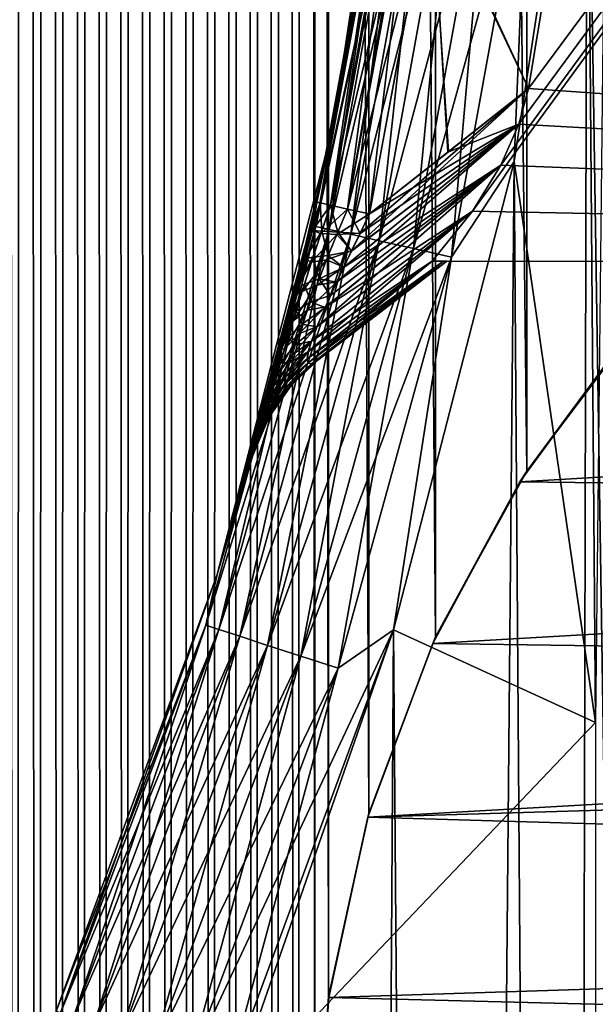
# Model space of a CAD drawing. Header units: metres. Extents: x -205 to 205, y -104 to 104.
# Tile 64 of 256: x -195.73 to -192.61, y -23.97 to -18.64. Entities that reach past the tile are written whole.
import ezdxf

# ---------------------------------------------------------------- set-up
doc = ezdxf.new("R2010")
doc.units = ezdxf.units.M
doc.layers.add('solid_01_2-CONSUMER_EHM_BOX_SW0001', color=7, linetype='CONTINUOUS')

msp = doc.modelspace()

# ---------------------------------------------------------------- linework, layer by layer
at = {"layer": 'solid_01_2-CONSUMER_EHM_BOX_SW0001'}
for points in [[(-200.010849, -74.958488), (-200.010773, 75.041512), (-0.010778, 75.04142)], [(-0.010849, -74.95858), (-200.010849, -74.958488), (-0.010778, 75.04142)], [(-194.22731, -57.8256, 1.5), (-194.189728, 57.924862, 1.5), (-194.302124, 57.87571, 1.5)], [(-194.130264, -24.958488, 1.5), (-194.189728, 57.924862, 1.5), (-194.22731, -57.8256, 1.5)], [(-194.130264, -24.958488, 1.5), (-194.130249, 25.041512, 1.5), (-194.189728, 57.924862, 1.5)], [(-194.339798, -57.777241, 1.5), (-194.302124, 57.87571, 1.5), (-194.416046, 57.828735, 1.5)], [(-194.339798, -57.777241, 1.5), (-194.22731, -57.8256, 1.5), (-194.302124, 57.87571, 1.5)], [(-194.453674, -57.731022, 1.5), (-194.416046, 57.828735, 1.5), (-194.531235, 57.784039, 1.5)], [(-194.453674, -57.731022, 1.5), (-194.339798, -57.777241, 1.5), (-194.416046, 57.828735, 1.5)], [(-194.684647, -57.645512, 1.5), (-194.64743, 57.741711, 1.5), (-194.764374, 57.701847, 1.5)], [(-194.684647, -57.645512, 1.5), (-194.56871, -57.687069, 1.5), (-194.64743, 57.741711, 1.5)], [(-194.56871, -57.687069, 1.5), (-194.531235, 57.784039, 1.5), (-194.64743, 57.741711, 1.5)], [(-194.56871, -57.687069, 1.5), (-194.453674, -57.731022, 1.5), (-194.531235, 57.784039, 1.5)], [(-194.801239, -57.606476, 1.5), (-194.764374, 57.701847, 1.5), (-194.881821, 57.664547, 1.5)], [(-194.801239, -57.606476, 1.5), (-194.684647, -57.645512, 1.5), (-194.764374, 57.701847, 1.5)], [(-195.035385, -57.536465, 1.5), (-194.999512, 57.629898, 1.5), (-195.117203, 57.598003, 1.5)], [(-195.035385, -57.536465, 1.5), (-194.918243, -57.570084, 1.5), (-194.999512, 57.629898, 1.5)], [(-194.918243, -57.570084, 1.5), (-194.881821, 57.664547, 1.5), (-194.999512, 57.629898, 1.5)], [(-194.918243, -57.570084, 1.5), (-194.801239, -57.606476, 1.5), (-194.881821, 57.664547, 1.5)], [(-195.152435, -57.505741, 1.5), (-195.117203, 57.598003, 1.5), (-195.234604, 57.568951, 1.5)], [(-195.152435, -57.505741, 1.5), (-195.035385, -57.536465, 1.5), (-195.117203, 57.598003, 1.5)], [(-195.507751, -57.429482, 1.5), (-195.470413, 57.518948, 1.5), (-195.589233, 57.497833, 1.5)], [(-195.507751, -57.429482, 1.5), (-195.388412, -57.452354, 1.5), (-195.470413, 57.518948, 1.5)], [(-195.388412, -57.452354, 1.5), (-195.352173, 57.542652, 1.5), (-195.470413, 57.518948, 1.5)], [(-195.388412, -57.452354, 1.5), (-195.269913, -57.477776, 1.5), (-195.352173, 57.542652, 1.5)], [(-195.269913, -57.477776, 1.5), (-195.234604, 57.568951, 1.5), (-195.352173, 57.542652, 1.5)], [(-195.269913, -57.477776, 1.5), (-195.152435, -57.505741, 1.5), (-195.234604, 57.568951, 1.5)], [(-195.748337, -57.391415, 1.5), (-195.708527, 57.479313, 1.5), (-195.828217, 57.463383, 1.5)], [(-195.748337, -57.391415, 1.5), (-195.627792, -57.409164, 1.5), (-195.708527, 57.479313, 1.5)], [(-195.627792, -57.409164, 1.5), (-195.589233, 57.497833, 1.5), (-195.708527, 57.479313, 1.5)], [(-195.627792, -57.409164, 1.5), (-195.507751, -57.429482, 1.5), (-195.589233, 57.497833, 1.5)], [(-194.130264, -24.958488, 1.5), (-194.05542, -23.931881, 1.5), (-194.130249, 25.041512, 1.5)], [(-194.05542, -23.931881, 1.5), (-194.055603, 24.013798, 1.5), (-194.130249, 25.041512, 1.5)], [(-193.837341, -22.938602, 1.5), (-193.835205, 23.015501, 1.5), (-194.055603, 24.013798, 1.5)], [(-194.05542, -23.931881, 1.5), (-193.837341, -22.938602, 1.5), (-194.055603, 24.013798, 1.5)], [(-193.837341, -22.938602, 1.5), (-193.476868, -21.980909, 1.5), (-193.835205, 23.015501, 1.5)], [(-193.476868, -21.980909, 1.5), (-193.470062, 22.049501, 1.5), (-193.835205, 23.015501, 1.5)], [(-193.476868, -21.980909, 1.5), (-192.981827, -21.082937, 1.5), (-193.470062, 22.049501, 1.5)], [(-192.981827, -21.082937, 1.5), (-192.970566, 21.148506, 1.5), (-193.470062, 22.049501, 1.5)], [(-192.981827, -21.082937, 1.5), (-192.36377, -20.264336, 1.5), (-192.970566, 21.148506, 1.5)], [(-192.36377, -20.264336, 1.5), (-192.348083, 20.329523, 1.5), (-192.970566, 21.148506, 1.5)], [(-194.515305, -16.046852, 71.699997), (-191.694183, -18.868374, 71.699997), (-189.607117, -0.95431, 71.699997)], [(-193.274994, -19.672901, 66.099998), (-179.609909, -19.946424, 66.099998), (-179.607178, -0.946425, 66.099998)], [(-193.122269, -19.423903, 66.099998), (-193.274994, -19.672901, 66.099998), (-179.607178, -0.946425, 66.099998)], [(-193.024963, -19.202124, 66.099998), (-193.122269, -19.423903, 66.099998), (-179.607178, -0.946425, 66.099998)], [(-193.024963, -19.202124, 66.099998), (-179.607178, -0.946425, 66.099998), (-192.972382, -19.009449, 66.099998)], [(-192.972382, -19.009449, 66.099998), (-179.607178, -0.946425, 66.099998), (-192.775772, -17.814882, 66.099998)], [(-179.609909, -19.946424, 72), (-193.273438, -8.716037, 72), (-193.492874, -8.444437, 72)], [(-192.608261, -8.444564, 72), (-179.609909, -19.946424, 72), (-193.492874, -8.444437, 72)], [(-192.975754, -9.136303, 66.400002), (-192.407654, -8.476472, 66.400002), (-189.608444, -19.454309, 66.400002)], [(-179.609909, -19.946424, 72), (-193.120758, -8.965073, 72), (-193.273438, -8.716037, 72)], [(-179.609909, -19.946424, 72), (-193.023514, -9.186875, 72), (-193.120758, -8.965073, 72)], [(-192.975754, -9.136303, 66.400002), (-189.608444, -19.454309, 66.400002), (-193.490402, -9.905653, 66.400002)], [(-179.609909, -19.946424, 72), (-192.970993, -9.379579, 72), (-193.023514, -9.186875, 72)], [(-179.609909, -19.946424, 72), (-192.774734, -10.5742, 72), (-192.970993, -9.379579, 72)], [(-193.490402, -9.905653, 66.400002), (-189.608444, -19.454309, 66.400002), (-193.733948, -10.348788, 66.400002)], [(-193.733948, -10.348788, 66.400002), (-189.608444, -19.454309, 66.400002), (-193.969589, -10.842129, 66.400002)], [(-179.609909, -19.946424, 72), (-192.634293, -11.776615, 72), (-192.774734, -10.5742, 72)], [(-193.969589, -10.842129, 66.400002), (-189.608444, -19.454309, 66.400002), (-194.196304, -11.393262, 66.400002)], [(-194.196304, -11.393262, 66.400002), (-189.608444, -19.454309, 66.400002), (-194.412552, -12.010098, 66.400002)], [(-179.609909, -19.946424, 72), (-192.549973, -12.984263, 72), (-192.634293, -11.776615, 72)], [(-194.412552, -12.010098, 66.400002), (-189.608444, -19.454309, 66.400002), (-194.616989, -12.701937, 66.400002)], [(-194.616989, -12.701937, 66.400002), (-189.608444, -19.454309, 66.400002), (-194.808014, -13.476299, 66.400002)], [(-194.808151, -15.339724, 66.400002), (-194.808014, -13.476299, 66.400002), (-189.608444, -19.454309, 66.400002)], [(-192.521957, -14.194556, 75), (-192.654465, -16.812454, 75), (-191.979721, -60.908615, 75)], [(-192.61026, -22.444565, 63.099998), (-192.654465, -16.812489, 63.099998), (-192.521957, -14.194597, 63.099998)], [(-194.788925, -15.53489, 66.400002), (-194.808151, -15.339724, 66.400002), (-189.608444, -19.454309, 66.400002)], [(-179.609909, -19.946424, 72), (-192.634979, -16.612505, 72), (-192.550323, -15.404881, 72)], [(-194.73204, -15.722408, 66.400002), (-194.788925, -15.53489, 66.400002), (-189.608444, -19.454309, 66.400002)], [(-194.639694, -15.895239, 66.400002), (-194.73204, -15.722408, 66.400002), (-189.608444, -19.454309, 66.400002)], [(-194.515305, -16.046852, 66.400002), (-194.639694, -15.895239, 66.400002), (-189.608444, -19.454309, 66.400002)], [(-191.694183, -18.868374, 66.400002), (-194.515305, -16.046852, 66.400002), (-189.608444, -19.454309, 66.400002)], [(-191.694183, -18.868374, 71.699997), (-194.515305, -16.046852, 66.400002), (-191.694183, -18.868374, 66.400002)], [(-194.515305, -16.046852, 71.699997), (-194.515305, -16.046852, 66.400002), (-191.694183, -18.868374, 71.699997)], [(-179.609909, -19.946424, 72), (-192.775772, -17.81488, 72), (-192.634979, -16.612505, 72)], [(-194.029526, -19.202913, 74), (-193.649353, -16.711481, 74), (-193.788406, -17.831068, 73.414215)], [(-193.723526, -17.549395, 74.221428), (-193.649353, -16.711481, 74), (-194.029526, -19.202913, 74)], [(-193.788483, -17.831589, 64.685875), (-193.649353, -16.711481, 64.099998), (-194.029526, -19.202913, 64.099998)], [(-193.72345, -17.549406, 63.878208), (-194.029526, -19.202913, 64.099998), (-193.649353, -16.711481, 64.099998)], [(-192.654465, -16.812454, 75), (-193.049896, -19.403698, 75), (-192.757324, -60.021427, 75)], [(-192.977692, -17.650408, 74.97493), (-193.049896, -19.403698, 75), (-192.654465, -16.812454, 75)], [(-192.61026, -22.444565, 63.099998), (-193.049896, -19.403727, 63.099998), (-192.654465, -16.812489, 63.099998)], [(-192.977325, -17.650455, 63.124989), (-192.654465, -16.812489, 63.099998), (-193.049896, -19.403727, 63.099998)], [(-192.654465, -16.812454, 75), (-192.757324, -60.021427, 75), (-191.979721, -60.908615, 75)], [(-193.718933, -17.472219, 73.219505), (-194.045517, -19.641705, 73.031708), (-194.101074, -19.629406, 73.219505)], [(-193.718933, -17.472219, 73.219505), (-194.101074, -19.629406, 73.219505), (-193.788406, -17.831068, 73.414215)], [(-193.662506, -17.479626, 73.031708), (-194.045517, -19.641705, 73.031708), (-193.718933, -17.472219, 73.219505)], [(-193.662506, -17.479626, 73.031708), (-193.953842, -19.6621, 72.856506), (-194.045517, -19.641705, 73.031708)], [(-193.662506, -17.479626, 73.031708), (-193.570831, -17.491739, 72.858643), (-193.953842, -19.6621, 72.856506)], [(-193.570831, -17.491739, 72.858643), (-193.833832, -19.688782, 72.707108), (-193.953842, -19.6621, 72.856506)], [(-193.570831, -17.491739, 72.858643), (-193.498627, -17.873714, 72.707108), (-193.833832, -19.688782, 72.707108)], [(-194.123795, -19.75605, 74.221428), (-193.723526, -17.549395, 74.221428), (-194.029526, -19.202913, 74)], [(-193.650375, -17.559301, 74.433075), (-193.723526, -17.549395, 74.221428), (-194.123795, -19.75605, 74.221428)], [(-193.72345, -17.549406, 63.878208), (-194.123734, -19.756063, 63.87833), (-194.029526, -19.202913, 64.099998)], [(-194.051712, -19.772491, 63.666702), (-194.123734, -19.756063, 63.87833), (-193.72345, -17.549406, 63.878208)], [(-193.650223, -17.559324, 63.666588), (-194.051712, -19.772491, 63.666702), (-193.72345, -17.549406, 63.878208)], [(-194.051819, -19.772467, 74.433075), (-193.650375, -17.559301, 74.433075), (-194.123795, -19.75605, 74.221428)], [(-193.532349, -17.575287, 74.622963), (-193.650375, -17.559301, 74.433075), (-194.051819, -19.772467, 74.433075)], [(-193.935699, -19.798954, 74.622963), (-193.532349, -17.575287, 74.622963), (-194.051819, -19.772467, 74.433075)], [(-193.935547, -19.79899, 63.476841), (-194.051712, -19.772491, 63.666702), (-193.650223, -17.559324, 63.666588)], [(-193.375366, -17.596546, 74.781555), (-193.532349, -17.575287, 74.622963), (-193.935699, -19.798954, 74.622963)], [(-193.78125, -19.834183, 74.781555), (-193.375366, -17.596546, 74.781555), (-193.935699, -19.798954, 74.622963)], [(-193.53212, -17.575317, 63.476746), (-193.935547, -19.79899, 63.476841), (-193.650223, -17.559324, 63.666588)], [(-193.781067, -19.834227, 63.318295), (-193.935547, -19.79899, 63.476841), (-193.53212, -17.575317, 63.476746)], [(-193.187332, -17.622013, 74.900871), (-193.375366, -17.596546, 74.781555), (-193.78125, -19.834183, 74.781555)], [(-193.375076, -17.596586, 63.318214), (-193.781067, -19.834227, 63.318295), (-193.53212, -17.575317, 63.476746)], [(-193.596039, -19.876432, 63.19902), (-193.781067, -19.834227, 63.318295), (-193.375076, -17.596586, 63.318214)], [(-193.186996, -17.622059, 63.198967), (-193.596039, -19.876432, 63.19902), (-193.375076, -17.596586, 63.318214)], [(-193.596252, -19.876383, 74.900871), (-193.187332, -17.622013, 74.900871), (-193.78125, -19.834183, 74.781555)], [(-193.596252, -19.876383, 74.900871), (-192.977692, -17.650408, 74.97493), (-193.187332, -17.622013, 74.900871)], [(-193.596252, -19.876383, 74.900871), (-193.389984, -19.923431, 74.97493), (-192.977692, -17.650408, 74.97493)], [(-193.186996, -17.622059, 63.198967), (-193.389755, -19.923485, 63.125015), (-193.596039, -19.876432, 63.19902)], [(-192.977692, -17.650408, 74.97493), (-193.389984, -19.923431, 74.97493), (-193.049896, -19.403698, 75)], [(-193.186996, -17.622059, 63.198967), (-192.977325, -17.650455, 63.124989), (-193.389755, -19.923485, 63.125015)], [(-193.389755, -19.923485, 63.125015), (-192.977325, -17.650455, 63.124989), (-193.049896, -19.403727, 63.099998)], [(-192.972382, -19.009449, 66.099998), (-192.775772, -17.814882, 66.099998), (-193.50119, -17.89168, 65.392982)], [(-193.498627, -17.873714, 72.707108), (-192.775772, -17.81488, 72), (-192.972382, -19.009445, 72)], [(-179.609909, -19.946424, 72), (-192.972382, -19.009445, 72), (-192.775772, -17.81488, 72)], [(-194.119934, -19.626007, 64.685875), (-193.788483, -17.831589, 64.685875), (-194.029526, -19.202913, 64.099998)], [(-193.769623, -17.83383, 64.879364), (-193.788483, -17.831589, 64.685875), (-194.119934, -19.626007, 64.685875)], [(-194.101257, -19.62925, 64.87912), (-193.769623, -17.83383, 64.879364), (-194.119934, -19.626007, 64.685875)], [(-193.788406, -17.831068, 73.414215), (-194.101074, -19.629406, 73.219505), (-194.119736, -19.625134, 73.414215)], [(-194.029526, -19.202913, 74), (-193.788406, -17.831068, 73.414215), (-194.119736, -19.625134, 73.414215)], [(-193.712936, -17.842175, 65.068748), (-193.769623, -17.83383, 64.879364), (-194.101257, -19.62925, 64.87912)], [(-193.712936, -17.842175, 65.068748), (-194.101257, -19.62925, 64.87912), (-194.045242, -19.641722, 65.068825)], [(-193.712936, -17.842175, 65.068748), (-194.045242, -19.641722, 65.068825), (-193.621582, -17.855618, 65.24144)], [(-194.045242, -19.641722, 65.068825), (-193.953827, -19.662081, 65.243477), (-193.621582, -17.855618, 65.24144)], [(-193.621582, -17.855618, 65.24144), (-193.953827, -19.662081, 65.243477), (-193.50119, -17.89168, 65.392982)], [(-193.498627, -17.873714, 72.707108), (-193.41037, -19.354868, 72.362938), (-193.833832, -19.688782, 72.707108)], [(-193.498627, -17.873714, 72.707108), (-192.972382, -19.009445, 72), (-193.41037, -19.354868, 72.362938)], [(-193.953827, -19.662081, 65.243477), (-193.83374, -19.68873, 65.392982), (-193.50119, -17.89168, 65.392982)], [(-193.406754, -19.351995, 65.740036), (-193.50119, -17.89168, 65.392982), (-193.83374, -19.68873, 65.392982)], [(-193.406754, -19.351995, 65.740036), (-192.972382, -19.009449, 66.099998), (-193.50119, -17.89168, 65.392982)], [(-193.93132, -19.889032, 65.35244), (-193.024963, -19.202124, 66.099998), (-192.972382, -19.009449, 66.099998)], [(-193.884796, -19.793182, 65.368774), (-193.93132, -19.889032, 65.35244), (-192.972382, -19.009449, 66.099998)], [(-193.884796, -19.793182, 65.368774), (-192.972382, -19.009449, 66.099998), (-193.83374, -19.68873, 65.392982)], [(-193.406754, -19.351995, 65.740036), (-193.83374, -19.68873, 65.392982), (-192.972382, -19.009449, 66.099998)], [(-193.41037, -19.354868, 72.362938), (-192.972382, -19.009445, 72), (-193.024948, -19.202154, 72)], [(-179.609909, -19.946424, 72), (-193.024948, -19.202154, 72), (-192.972382, -19.009445, 72)], [(-194.658615, -21.643408, 74), (-194.029526, -19.202913, 74), (-194.309692, -20.417122, 73.235664)], [(-194.123795, -19.75605, 74.221428), (-194.029526, -19.202913, 74), (-194.658615, -21.643408, 74)], [(-194.119934, -19.626007, 64.685875), (-194.029526, -19.202913, 64.099998), (-194.658615, -21.643408, 64.099998)], [(-194.123734, -19.756063, 63.87833), (-194.658615, -21.643408, 64.099998), (-194.029526, -19.202913, 64.099998)], [(-194.029526, -19.202913, 74), (-194.285004, -20.32029, 73.28302), (-194.309692, -20.417122, 73.235664)], [(-194.029526, -19.202913, 74), (-194.25679, -20.207632, 73.326447), (-194.285004, -20.32029, 73.28302)], [(-194.029526, -19.202913, 74), (-194.226044, -20.082266, 73.36261), (-194.25679, -20.207632, 73.326447)], [(-194.029526, -19.202913, 74), (-194.192795, -19.943426, 73.390274), (-194.226044, -20.082266, 73.36261)], [(-194.029526, -19.202913, 74), (-194.157257, -19.790979, 73.407936), (-194.192795, -19.943426, 73.390274)], [(-194.029526, -19.202913, 74), (-194.119736, -19.625134, 73.414215), (-194.157257, -19.790979, 73.407936)], [(-194.010651, -20.056177, 65.341591), (-193.122269, -19.423903, 66.099998), (-193.024963, -19.202124, 66.099998)], [(-193.973251, -19.976629, 65.343559), (-194.010651, -20.056177, 65.341591), (-193.024963, -19.202124, 66.099998)], [(-193.974213, -19.978605, 72.756592), (-193.024948, -19.202154, 72), (-193.122284, -19.423943, 72)], [(-193.932022, -19.890511, 72.747734), (-193.024948, -19.202154, 72), (-193.974213, -19.978605, 72.756592)], [(-193.93132, -19.889032, 65.35244), (-193.973251, -19.976629, 65.343559), (-193.024963, -19.202124, 66.099998)], [(-193.885178, -19.794048, 72.731331), (-193.024948, -19.202154, 72), (-193.932022, -19.890511, 72.747734)], [(-193.885178, -19.794048, 72.731331), (-193.833832, -19.688782, 72.707108), (-193.024948, -19.202154, 72)], [(-193.41037, -19.354868, 72.362938), (-193.024948, -19.202154, 72), (-193.833832, -19.688782, 72.707108)], [(-179.609909, -19.946424, 72), (-193.122284, -19.423943, 72), (-193.024948, -19.202154, 72)], [(-193.049896, -19.403698, 75), (-193.704208, -21.941931, 75), (-193.411774, -59.040916, 75)], [(-193.389984, -19.923431, 74.97493), (-193.704208, -21.941931, 75), (-193.049896, -19.403698, 75)], [(-192.61026, -22.444565, 63.099998), (-193.704208, -21.941954, 63.099998), (-193.049896, -19.403727, 63.099998)], [(-193.389755, -19.923485, 63.125015), (-193.049896, -19.403727, 63.099998), (-193.704208, -21.941954, 63.099998)], [(-193.049896, -19.403698, 75), (-193.411774, -59.040916, 75), (-192.757324, -60.021427, 75)], [(-194.117661, -20.298277, 65.390663), (-193.274994, -19.672901, 66.099998), (-193.122269, -19.423903, 66.099998)], [(-194.07254, -20.191893, 65.355667), (-194.117661, -20.298277, 65.390663), (-193.122269, -19.423903, 66.099998)], [(-194.074005, -20.195415, 72.743484), (-193.122284, -19.423943, 72), (-193.275024, -19.67293, 72)], [(-194.045074, -20.130859, 72.753853), (-193.122284, -19.423943, 72), (-194.074005, -20.195415, 72.743484)], [(-194.010651, -20.056177, 65.341591), (-194.07254, -20.191893, 65.355667), (-193.122269, -19.423903, 66.099998)], [(-194.011826, -20.058634, 72.758408), (-193.122284, -19.423943, 72), (-194.045074, -20.130859, 72.753853)], [(-193.974213, -19.978605, 72.756592), (-193.122284, -19.423943, 72), (-194.011826, -20.058634, 72.758408)], [(-179.609909, -19.946424, 72), (-193.275024, -19.67293, 72), (-193.122284, -19.423943, 72)], [(-194.157379, -19.791498, 64.692116), (-194.119934, -19.626007, 64.685875), (-194.658615, -21.643408, 64.099998)], [(-194.101257, -19.62925, 64.87912), (-194.119934, -19.626007, 64.685875), (-194.157379, -19.791498, 64.692116)], [(-194.14238, -19.778578, 64.843964), (-194.101257, -19.62925, 64.87912), (-194.157379, -19.791498, 64.692116)], [(-194.157257, -19.790979, 73.407936), (-194.119736, -19.625134, 73.414215), (-194.142197, -19.77857, 73.254929)], [(-194.14238, -19.778578, 64.843964), (-194.045242, -19.641722, 65.068825), (-194.101257, -19.62925, 64.87912)], [(-194.119736, -19.625134, 73.414215), (-194.101074, -19.629406, 73.219505), (-194.142197, -19.77857, 73.254929)], [(-194.142197, -19.77857, 73.254929), (-194.101074, -19.629406, 73.219505), (-194.092819, -19.781204, 73.066002)], [(-194.101074, -19.629406, 73.219505), (-194.045517, -19.641705, 73.031708), (-194.092819, -19.781204, 73.066002)], [(-194.165268, -20.434116, 65.502663), (-193.494522, -19.944437, 66.099998), (-193.274994, -19.672901, 66.099998)], [(-194.147629, -20.37731, 65.440895), (-194.165268, -20.434116, 65.502663), (-193.274994, -19.672901, 66.099998)], [(-194.148041, -20.377953, 72.658928), (-193.275024, -19.67293, 72), (-193.494522, -19.944437, 72)], [(-194.118866, -20.301153, 72.708069), (-193.275024, -19.67293, 72), (-194.148041, -20.377953, 72.658928)], [(-194.117661, -20.298277, 65.390663), (-194.147629, -20.37731, 65.440895), (-193.274994, -19.672901, 66.099998)], [(-194.14238, -19.778578, 64.843964), (-194.096924, -19.794003, 65.031921), (-194.045242, -19.641722, 65.068825)], [(-194.074005, -20.195415, 72.743484), (-193.275024, -19.67293, 72), (-194.118866, -20.301153, 72.708069)], [(-194.096924, -19.794003, 65.031921), (-193.953827, -19.662081, 65.243477), (-194.045242, -19.641722, 65.068825)], [(-194.096924, -19.794003, 65.031921), (-194.010452, -19.799463, 65.210197), (-193.953827, -19.662081, 65.243477)], [(-194.092819, -19.781204, 73.066002), (-194.045517, -19.641705, 73.031708), (-194.005768, -19.787994, 72.887444)], [(-194.045517, -19.641705, 73.031708), (-193.953842, -19.6621, 72.856506), (-194.005768, -19.787994, 72.887444)], [(-194.010452, -19.799463, 65.210197), (-193.83374, -19.68873, 65.392982), (-193.953827, -19.662081, 65.243477)], [(-193.885178, -19.794048, 72.731331), (-194.005768, -19.787994, 72.887444), (-193.953842, -19.6621, 72.856506)], [(-193.885178, -19.794048, 72.731331), (-193.953842, -19.6621, 72.856506), (-193.833832, -19.688782, 72.707108)], [(-193.274994, -19.672901, 66.099998), (-193.494522, -19.944437, 66.099998), (-179.609909, -19.946424, 66.099998)], [(-179.609909, -19.946424, 72), (-193.494522, -19.944437, 72), (-193.275024, -19.67293, 72)], [(-194.010452, -19.799463, 65.210197), (-193.884796, -19.793182, 65.368774), (-193.83374, -19.68873, 65.392982)], [(-194.720001, -21.918011, 74.221428), (-194.123795, -19.75605, 74.221428), (-194.658615, -21.643408, 74)], [(-194.051819, -19.772467, 74.433075), (-194.123795, -19.75605, 74.221428), (-194.720001, -21.918011, 74.221428)], [(-194.649796, -21.940804, 74.433075), (-194.051819, -19.772467, 74.433075), (-194.720001, -21.918011, 74.221428)], [(-194.123734, -19.756063, 63.87833), (-194.719986, -21.918018, 63.878452), (-194.658615, -21.643408, 64.099998)], [(-194.64975, -21.940821, 63.666813), (-194.719986, -21.918018, 63.878452), (-194.123734, -19.756063, 63.87833)], [(-194.192902, -19.943869, 64.709793), (-194.157379, -19.791498, 64.692116), (-194.658615, -21.643408, 64.099998)], [(-193.935699, -19.798954, 74.622963), (-194.051819, -19.772467, 74.433075), (-194.649796, -21.940804, 74.433075)], [(-194.051712, -19.772491, 63.666702), (-194.64975, -21.940821, 63.666813), (-194.123734, -19.756063, 63.87833)], [(-194.536438, -21.977606, 63.47694), (-194.64975, -21.940821, 63.666813), (-194.051712, -19.772491, 63.666702)], [(-193.935547, -19.79899, 63.476841), (-194.536438, -21.977606, 63.47694), (-194.051712, -19.772491, 63.666702)], [(-194.14238, -19.778578, 64.843964), (-194.157379, -19.791498, 64.692116), (-194.192902, -19.943869, 64.709793)], [(-194.14238, -19.778578, 64.843964), (-194.192902, -19.943869, 64.709793), (-194.183807, -19.932777, 64.821144)], [(-194.192795, -19.943426, 73.390274), (-194.157257, -19.790979, 73.407936), (-194.18367, -19.932613, 73.278015)], [(-194.14238, -19.778578, 64.843964), (-194.183807, -19.932777, 64.821144), (-194.096924, -19.794003, 65.031921)], [(-194.183807, -19.932777, 64.821144), (-194.148193, -19.949814, 65.009094), (-194.096924, -19.794003, 65.031921)], [(-194.18367, -19.932613, 73.278015), (-194.142197, -19.77857, 73.254929), (-194.092819, -19.781204, 73.066002)], [(-194.157257, -19.790979, 73.407936), (-194.142197, -19.77857, 73.254929), (-194.18367, -19.932613, 73.278015)], [(-194.18367, -19.932613, 73.278015), (-194.092819, -19.781204, 73.066002), (-194.139862, -19.923691, 73.088692)], [(-194.096924, -19.794003, 65.031921), (-194.148193, -19.949814, 65.009094), (-194.010452, -19.799463, 65.210197)], [(-194.139862, -19.923691, 73.088692), (-194.092819, -19.781204, 73.066002), (-194.056824, -19.914577, 72.908386)], [(-194.092819, -19.781204, 73.066002), (-194.005768, -19.787994, 72.887444), (-194.056824, -19.914577, 72.908386)], [(-193.932022, -19.890511, 72.747734), (-194.056824, -19.914577, 72.908386), (-194.005768, -19.787994, 72.887444)], [(-194.010452, -19.799463, 65.210197), (-193.93132, -19.889032, 65.35244), (-193.884796, -19.793182, 65.368774)], [(-193.885178, -19.794048, 72.731331), (-193.932022, -19.890511, 72.747734), (-194.005768, -19.787994, 72.887444)], [(-194.536514, -21.977583, 74.622963), (-193.935699, -19.798954, 74.622963), (-194.649796, -21.940804, 74.433075)], [(-193.78125, -19.834183, 74.781555), (-193.935699, -19.798954, 74.622963), (-194.536514, -21.977583, 74.622963)], [(-194.385834, -22.026497, 74.781555), (-193.78125, -19.834183, 74.781555), (-194.536514, -21.977583, 74.622963)], [(-194.385742, -22.026525, 63.318371), (-194.536438, -21.977606, 63.47694), (-193.935547, -19.79899, 63.476841)], [(-193.596252, -19.876383, 74.900871), (-193.78125, -19.834183, 74.781555), (-194.385834, -22.026497, 74.781555)], [(-193.781067, -19.834227, 63.318295), (-194.385742, -22.026525, 63.318371), (-193.935547, -19.79899, 63.476841)], [(-194.205246, -22.085123, 63.199074), (-194.385742, -22.026525, 63.318371), (-193.781067, -19.834227, 63.318295)], [(-193.596039, -19.876432, 63.19902), (-194.205246, -22.085123, 63.199074), (-193.781067, -19.834227, 63.318295)], [(-194.148193, -19.949814, 65.009094), (-194.065964, -19.937599, 65.189034), (-194.010452, -19.799463, 65.210197)], [(-194.010452, -19.799463, 65.210197), (-194.065964, -19.937599, 65.189034), (-193.93132, -19.889032, 65.35244)], [(-194.205353, -22.085089, 74.900871), (-193.596252, -19.876383, 74.900871), (-194.385834, -22.026497, 74.781555)], [(-194.205353, -22.085089, 74.900871), (-193.389984, -19.923431, 74.97493), (-193.596252, -19.876383, 74.900871)], [(-193.596039, -19.876432, 63.19902), (-194.004013, -22.150454, 63.125046), (-194.205246, -22.085123, 63.199074)], [(-194.065964, -19.937599, 65.189034), (-193.973251, -19.976629, 65.343559), (-193.93132, -19.889032, 65.35244)], [(-193.932022, -19.890511, 72.747734), (-193.974213, -19.978605, 72.756592), (-194.056824, -19.914577, 72.908386)], [(-193.596039, -19.876432, 63.19902), (-193.389755, -19.923485, 63.125015), (-194.004013, -22.150454, 63.125046)], [(-194.226151, -20.082703, 64.737495), (-194.192902, -19.943869, 64.709793), (-194.658615, -21.643408, 64.099998)], [(-194.183807, -19.932777, 64.821144), (-194.192902, -19.943869, 64.709793), (-194.226151, -20.082703, 64.737495)], [(-194.183807, -19.932777, 64.821144), (-194.226151, -20.082703, 64.737495), (-194.225616, -20.091566, 64.813896)], [(-194.226044, -20.082266, 73.36261), (-194.18367, -19.932613, 73.278015), (-194.22551, -20.091307, 73.285568)], [(-194.226044, -20.082266, 73.36261), (-194.192795, -19.943426, 73.390274), (-194.18367, -19.932613, 73.278015)], [(-194.183807, -19.932777, 64.821144), (-194.225616, -20.091566, 64.813896), (-194.148193, -19.949814, 65.009094)], [(-194.225616, -20.091566, 64.813896), (-194.198746, -20.108311, 65.004356), (-194.148193, -19.949814, 65.009094)], [(-194.22551, -20.091307, 73.285568), (-194.139862, -19.923691, 73.088692), (-194.186356, -20.068623, 73.096832)], [(-194.22551, -20.091307, 73.285568), (-194.18367, -19.932613, 73.278015), (-194.139862, -19.923691, 73.088692)], [(-194.205353, -22.085089, 74.900871), (-194.004135, -22.150415, 74.97493), (-193.389984, -19.923431, 74.97493)], [(-194.198746, -20.108311, 65.004356), (-194.119614, -20.07531, 65.183067), (-194.065964, -19.937599, 65.189034)], [(-194.148193, -19.949814, 65.009094), (-194.198746, -20.108311, 65.004356), (-194.065964, -19.937599, 65.189034)], [(-194.186356, -20.068623, 73.096832), (-194.139862, -19.923691, 73.088692), (-194.10643, -20.041031, 72.917053)], [(-194.172073, -20.47385, 72.521149), (-193.494522, -19.944437, 72), (-193.43222, -19.944447, 71.775131)], [(-194.165085, -20.433754, 72.597656), (-193.494522, -19.944437, 72), (-194.172073, -20.47385, 72.521149)], [(-194.172073, -20.47385, 72.521149), (-193.43222, -19.944447, 71.775131), (-194.167664, -20.497496, 72.425117)], [(-194.171997, -20.473972, 65.57946), (-194.167358, -20.497709, 65.677063), (-193.494522, -19.944437, 66.099998)], [(-194.165268, -20.434116, 65.502663), (-194.171997, -20.473972, 65.57946), (-193.494522, -19.944437, 66.099998)], [(-194.167664, -20.497496, 72.425117), (-193.43222, -19.944447, 71.775131), (-194.148788, -20.500948, 72.304939)], [(-194.167358, -20.497709, 65.677063), (-193.43222, -19.944447, 66.324867), (-193.494522, -19.944437, 66.099998)], [(-194.167358, -20.497709, 65.677063), (-194.148758, -20.501421, 65.799446), (-193.43222, -19.944447, 66.324867)], [(-194.148041, -20.377953, 72.658928), (-193.494522, -19.944437, 72), (-194.165085, -20.433754, 72.597656)], [(-194.148788, -20.500948, 72.304939), (-193.43222, -19.944447, 71.775131), (-193.414261, -19.944448, 71.589394)], [(-194.148788, -20.500948, 72.304939), (-193.414261, -19.944448, 71.589394), (-194.133224, -20.493834, 72.235199)], [(-194.148758, -20.501421, 65.799446), (-194.113785, -20.480589, 65.94043), (-193.43222, -19.944447, 66.324867)], [(-194.139862, -19.923691, 73.088692), (-194.056824, -19.914577, 72.908386), (-194.10643, -20.041031, 72.917053)], [(-194.133224, -20.493834, 72.235199), (-193.414261, -19.944448, 71.589394), (-193.766724, -20.214588, 71.878944)], [(-194.065964, -19.937599, 65.189034), (-194.119614, -20.07531, 65.183067), (-193.973251, -19.976629, 65.343559)], [(-193.766464, -20.214394, 66.221237), (-193.43222, -19.944447, 66.324867), (-194.113785, -20.480589, 65.94043)], [(-194.113785, -20.480589, 69.050003), (-193.414261, -19.944448, 71.589394), (-193.414261, -19.944448, 66.510612)], [(-194.113785, -20.480589, 69.050003), (-193.414261, -19.944448, 66.510612), (-193.766464, -20.214394, 66.221237)], [(-194.113785, -20.480589, 72.159576), (-193.766724, -20.214588, 71.878944), (-193.414261, -19.944448, 71.589394)], [(-194.113785, -20.480589, 69.050003), (-194.113785, -20.480589, 72.159576), (-193.414261, -19.944448, 71.589394)], [(-193.974213, -19.978605, 72.756592), (-194.10643, -20.041031, 72.917053), (-194.056824, -19.914577, 72.908386)], [(-193.389984, -19.923431, 74.97493), (-194.004135, -22.150415, 74.97493), (-193.704208, -21.941931, 75)], [(-194.004013, -22.150454, 63.125046), (-193.389755, -19.923485, 63.125015), (-193.704208, -21.941954, 63.099998)], [(-193.766464, -20.214394, 66.221237), (-193.414261, -19.944448, 66.510612), (-193.43222, -19.944447, 66.324867)], [(-193.43222, -19.944447, 71.775131), (-193.494522, -19.944437, 72), (-179.609909, -19.946424, 72)], [(-193.494522, -19.944437, 66.099998), (-179.609909, -19.946424, 72), (-179.609909, -19.946424, 66.099998)], [(-193.494522, -19.944437, 66.099998), (-193.43222, -19.944447, 66.324867), (-179.609909, -19.946424, 72)], [(-193.43222, -19.944447, 66.324867), (-193.414261, -19.944448, 66.510612), (-179.609909, -19.946424, 72)], [(-193.414261, -19.944448, 71.589394), (-193.43222, -19.944447, 71.775131), (-179.609909, -19.946424, 72)], [(-193.414261, -19.944448, 71.589394), (-179.609909, -19.946424, 72), (-193.414261, -19.944448, 66.510612)], [(-194.119614, -20.07531, 65.183067), (-194.010651, -20.056177, 65.341591), (-193.973251, -19.976629, 65.343559)], [(-193.974213, -19.978605, 72.756592), (-194.011826, -20.058634, 72.758408), (-194.10643, -20.041031, 72.917053)], [(-194.186356, -20.068623, 73.096832), (-194.10643, -20.041031, 72.917053), (-194.153778, -20.165848, 72.910492)], [(-194.170227, -20.210358, 65.196335), (-194.07254, -20.191893, 65.355667), (-194.010651, -20.056177, 65.341591)], [(-194.119614, -20.07531, 65.183067), (-194.170227, -20.210358, 65.196335), (-194.010651, -20.056177, 65.341591)], [(-194.045074, -20.130859, 72.753853), (-194.153778, -20.165848, 72.910492), (-194.10643, -20.041031, 72.917053)], [(-194.011826, -20.058634, 72.758408), (-194.045074, -20.130859, 72.753853), (-194.10643, -20.041031, 72.917053)], [(-194.256897, -20.208096, 64.77372), (-194.226151, -20.082703, 64.737495), (-194.658615, -21.643408, 64.099998)], [(-194.285004, -20.32029, 73.28302), (-194.186356, -20.068623, 73.096832), (-194.231827, -20.214628, 73.086502)], [(-194.285004, -20.32029, 73.28302), (-194.22551, -20.091307, 73.285568), (-194.186356, -20.068623, 73.096832)], [(-194.25679, -20.207632, 73.326447), (-194.22551, -20.091307, 73.285568), (-194.285004, -20.32029, 73.28302)], [(-194.225616, -20.091566, 64.813896), (-194.256897, -20.208096, 64.77372), (-194.267715, -20.253944, 64.826477)], [(-194.225616, -20.091566, 64.813896), (-194.267715, -20.253944, 64.826477), (-194.198746, -20.108311, 65.004356)], [(-194.267715, -20.253944, 64.826477), (-194.247864, -20.267355, 65.023094), (-194.198746, -20.108311, 65.004356)], [(-194.225616, -20.091566, 64.813896), (-194.226151, -20.082703, 64.737495), (-194.256897, -20.208096, 64.77372)], [(-194.25679, -20.207632, 73.326447), (-194.226044, -20.082266, 73.36261), (-194.22551, -20.091307, 73.285568)], [(-194.247864, -20.267355, 65.023094), (-194.170227, -20.210358, 65.196335), (-194.119614, -20.07531, 65.183067)], [(-194.198746, -20.108311, 65.004356), (-194.247864, -20.267355, 65.023094), (-194.119614, -20.07531, 65.183067)], [(-194.231827, -20.214628, 73.086502), (-194.186356, -20.068623, 73.096832), (-194.153778, -20.165848, 72.910492)], [(-194.231827, -20.214628, 73.086502), (-194.153778, -20.165848, 72.910492), (-194.197632, -20.286377, 72.885132)], [(-194.074005, -20.195415, 72.743484), (-194.197632, -20.286377, 72.885132), (-194.153778, -20.165848, 72.910492)], [(-194.045074, -20.130859, 72.753853), (-194.074005, -20.195415, 72.743484), (-194.153778, -20.165848, 72.910492)], [(-194.309738, -20.417295, 64.864426), (-194.256897, -20.208096, 64.77372), (-194.658615, -21.643408, 64.099998)], [(-194.267715, -20.253944, 64.826477), (-194.256897, -20.208096, 64.77372), (-194.309738, -20.417295, 64.864426)], [(-194.309692, -20.417122, 73.235664), (-194.231827, -20.214628, 73.086502), (-194.275467, -20.358818, 73.052834)], [(-194.309692, -20.417122, 73.235664), (-194.285004, -20.32029, 73.28302), (-194.231827, -20.214628, 73.086502)], [(-194.294205, -20.422251, 65.071861), (-194.215958, -20.33864, 65.233643), (-194.170227, -20.210358, 65.196335)], [(-194.247864, -20.267355, 65.023094), (-194.294205, -20.422251, 65.071861), (-194.170227, -20.210358, 65.196335)], [(-194.275467, -20.358818, 73.052834), (-194.231827, -20.214628, 73.086502), (-194.197632, -20.286377, 72.885132)], [(-194.215958, -20.33864, 65.233643), (-194.117661, -20.298277, 65.390663), (-194.07254, -20.191893, 65.355667)], [(-194.170227, -20.210358, 65.196335), (-194.215958, -20.33864, 65.233643), (-194.07254, -20.191893, 65.355667)], [(-194.074005, -20.195415, 72.743484), (-194.118866, -20.301153, 72.708069), (-194.197632, -20.286377, 72.885132)], [(-194.133224, -20.493834, 72.235199), (-193.766724, -20.214588, 71.878944), (-194.113785, -20.480589, 72.159576)], [(-194.113785, -20.480589, 69.050003), (-193.766464, -20.214394, 66.221237), (-194.113785, -20.480589, 65.94043)], [(-194.267715, -20.253944, 64.826477), (-194.309738, -20.417295, 64.864426), (-194.247864, -20.267355, 65.023094)], [(-194.247864, -20.267355, 65.023094), (-194.309738, -20.417295, 64.864426), (-194.294205, -20.422251, 65.071861)], [(-192.449234, -20.362194, 1.571667), (-192.36377, -20.264336, 1.5), (-192.981827, -21.082937, 1.5)], [(-194.275467, -20.358818, 73.052834), (-194.197632, -20.286377, 72.885132), (-194.23616, -20.398224, 72.837204)], [(-194.254074, -20.453358, 65.299446), (-194.147629, -20.37731, 65.440895), (-194.117661, -20.298277, 65.390663)], [(-194.215958, -20.33864, 65.233643), (-194.254074, -20.453358, 65.299446), (-194.117661, -20.298277, 65.390663)], [(-194.118866, -20.301153, 72.708069), (-194.23616, -20.398224, 72.837204), (-194.197632, -20.286377, 72.885132)], [(-194.118866, -20.301153, 72.708069), (-194.148041, -20.377953, 72.658928), (-194.23616, -20.398224, 72.837204)], [(-194.335388, -20.564241, 65.156693), (-194.254074, -20.453358, 65.299446), (-194.215958, -20.33864, 65.233643)], [(-194.294205, -20.422251, 65.071861), (-194.335388, -20.564241, 65.156693), (-194.215958, -20.33864, 65.233643)], [(-194.315735, -20.495747, 72.990715), (-194.275467, -20.358818, 73.052834), (-194.23616, -20.398224, 72.837204)], [(-194.309692, -20.417122, 73.235664), (-194.275467, -20.358818, 73.052834), (-194.315735, -20.495747, 72.990715)], [(-194.281235, -20.5455, 65.394997), (-194.165268, -20.434116, 65.502663), (-194.147629, -20.37731, 65.440895)], [(-194.254074, -20.453358, 65.299446), (-194.281235, -20.5455, 65.394997), (-194.147629, -20.37731, 65.440895)], [(-194.148041, -20.377953, 72.658928), (-194.266907, -20.495014, 72.764229), (-194.23616, -20.398224, 72.837204)], [(-194.148041, -20.377953, 72.658928), (-194.165085, -20.433754, 72.597656), (-194.266907, -20.495014, 72.764229)], [(-193.019531, -21.140436, 1.571667), (-192.449234, -20.362194, 1.571667), (-192.981827, -21.082937, 1.5)], [(-193.019531, -21.140436, 1.571667), (-181.486511, -20.467457, 1.571667), (-192.449234, -20.362194, 1.571667)], [(-194.658615, -21.643408, 74), (-194.309692, -20.417122, 73.235664), (-194.356186, -20.595167, 73.116493)], [(-194.356293, -20.595583, 64.983849), (-194.309738, -20.417295, 64.864426), (-194.658615, -21.643408, 64.099998)], [(-194.294205, -20.422251, 65.071861), (-194.309738, -20.417295, 64.864426), (-194.356293, -20.595583, 64.983849)], [(-194.294205, -20.422251, 65.071861), (-194.356293, -20.595583, 64.983849), (-194.335388, -20.564241, 65.156693)], [(-194.356186, -20.595167, 73.116493), (-194.309692, -20.417122, 73.235664), (-194.315735, -20.495747, 72.990715)], [(-194.315735, -20.495747, 72.990715), (-194.23616, -20.398224, 72.837204), (-194.266907, -20.495014, 72.764229)], [(-194.294708, -20.607229, 65.515717), (-194.171997, -20.473972, 65.57946), (-194.165268, -20.434116, 65.502663)], [(-194.281235, -20.5455, 65.394997), (-194.294708, -20.607229, 65.515717), (-194.165268, -20.434116, 65.502663)], [(-194.165085, -20.433754, 72.597656), (-194.287323, -20.569695, 72.667152), (-194.266907, -20.495014, 72.764229)], [(-194.165085, -20.433754, 72.597656), (-194.172073, -20.47385, 72.521149), (-194.287323, -20.569695, 72.667152)], [(-194.367905, -20.68075, 65.278885), (-194.281235, -20.5455, 65.394997), (-194.254074, -20.453358, 65.299446)], [(-194.335388, -20.564241, 65.156693), (-194.367905, -20.68075, 65.278885), (-194.254074, -20.453358, 65.299446)], [(-194.172073, -20.47385, 72.521149), (-194.295776, -20.61746, 72.551216), (-194.287323, -20.569695, 72.667152)], [(-194.172073, -20.47385, 72.521149), (-194.167664, -20.497496, 72.425117), (-194.295776, -20.61746, 72.551216)], [(-194.294708, -20.607229, 65.515717), (-194.167358, -20.497709, 65.677063), (-194.171997, -20.473972, 65.57946)], [(-194.278076, -20.634771, 72.292015), (-194.113785, -20.480589, 72.159576), (-194.25528, -20.612631, 72.159576)], [(-194.133224, -20.493834, 72.235199), (-194.113785, -20.480589, 72.159576), (-194.278076, -20.634771, 72.292015)], [(-194.268234, -20.627609, 65.94043), (-194.113785, -20.480589, 69.050003), (-194.113785, -20.480589, 65.94043)], [(-194.148758, -20.501421, 65.799446), (-194.268234, -20.627609, 65.94043), (-194.113785, -20.480589, 65.94043)], [(-194.268234, -20.627609, 65.94043), (-194.113785, -20.480589, 72.159576), (-194.113785, -20.480589, 69.050003)], [(-194.25528, -20.612631, 72.159576), (-194.113785, -20.480589, 72.159576), (-194.268234, -20.627609, 65.94043)], [(-193.019531, -21.140436, 1.571667), (-180.913803, -21.287022, 1.571667), (-181.486511, -20.467457, 1.571667)], [(-194.356186, -20.595167, 73.116493), (-194.315735, -20.495747, 72.990715), (-194.350296, -20.616817, 72.896889)], [(-194.350296, -20.616817, 72.896889), (-194.266907, -20.495014, 72.764229), (-194.287323, -20.569695, 72.667152)], [(-194.350296, -20.616817, 72.896889), (-194.315735, -20.495747, 72.990715), (-194.266907, -20.495014, 72.764229)], [(-194.167664, -20.497496, 72.425117), (-194.292236, -20.638002, 72.423965), (-194.295776, -20.61746, 72.551216)], [(-194.294708, -20.607229, 65.515717), (-194.293732, -20.63619, 65.652397), (-194.167358, -20.497709, 65.677063)], [(-194.293732, -20.63619, 65.652397), (-194.148758, -20.501421, 65.799446), (-194.167358, -20.497709, 65.677063)], [(-194.293732, -20.63619, 65.652397), (-194.27977, -20.635931, 65.795944), (-194.148758, -20.501421, 65.799446)], [(-194.167664, -20.497496, 72.425117), (-194.148788, -20.500948, 72.304939), (-194.292236, -20.638002, 72.423965)], [(-194.148788, -20.500948, 72.304939), (-194.278076, -20.634771, 72.292015), (-194.292236, -20.638002, 72.423965)], [(-194.27977, -20.635931, 65.795944), (-194.268234, -20.627609, 65.94043), (-194.148758, -20.501421, 65.799446)], [(-194.148788, -20.500948, 72.304939), (-194.133224, -20.493834, 72.235199), (-194.278076, -20.634771, 72.292015)], [(-194.658615, -21.643408, 74), (-194.356186, -20.595167, 73.116493), (-194.393494, -20.734344, 72.979301)], [(-194.335388, -20.564241, 65.156693), (-194.356293, -20.595583, 64.983849), (-194.393555, -20.734579, 65.120987)], [(-194.335388, -20.564241, 65.156693), (-194.393555, -20.734579, 65.120987), (-194.367905, -20.68075, 65.278885)], [(-194.393494, -20.734344, 72.979301), (-194.356186, -20.595167, 73.116493), (-194.350296, -20.616817, 72.896889)], [(-194.38826, -20.760138, 65.431137), (-194.294708, -20.607229, 65.515717), (-194.281235, -20.5455, 65.394997)], [(-194.367905, -20.68075, 65.278885), (-194.38826, -20.760138, 65.431137), (-194.281235, -20.5455, 65.394997)], [(-194.376251, -20.711882, 72.773193), (-194.287323, -20.569695, 72.667152), (-194.295776, -20.61746, 72.551216)], [(-194.376251, -20.711882, 72.773193), (-194.350296, -20.616817, 72.896889), (-194.287323, -20.569695, 72.667152)], [(-194.393555, -20.734579, 65.120987), (-194.356293, -20.595583, 64.983849), (-194.658615, -21.643408, 64.099998)], [(-194.394791, -20.798374, 65.599754), (-194.293732, -20.63619, 65.652397), (-194.294708, -20.607229, 65.515717)], [(-194.38826, -20.760138, 65.431137), (-194.394791, -20.798374, 65.599754), (-194.294708, -20.607229, 65.515717)], [(-194.394791, -20.798374, 65.599754), (-194.388321, -20.800035, 65.772011), (-194.293732, -20.63619, 65.652397)], [(-194.394608, -20.801056, 72.471558), (-194.292236, -20.638002, 72.423965), (-194.278076, -20.634771, 72.292015)], [(-194.387283, -20.798826, 72.313782), (-194.394608, -20.801056, 72.471558), (-194.278076, -20.634771, 72.292015)], [(-194.394608, -20.801056, 72.471558), (-194.391251, -20.773602, 72.627731), (-194.292236, -20.638002, 72.423965)], [(-194.393494, -20.734344, 72.979301), (-194.350296, -20.616817, 72.896889), (-194.376251, -20.711882, 72.773193)], [(-194.391251, -20.773602, 72.627731), (-194.295776, -20.61746, 72.551216), (-194.292236, -20.638002, 72.423965)], [(-194.391251, -20.773602, 72.627731), (-194.376251, -20.711882, 72.773193), (-194.295776, -20.61746, 72.551216)], [(-194.388321, -20.800035, 65.772011), (-194.388, -20.804031, 65.94043), (-194.27977, -20.635931, 65.795944)], [(-194.388321, -20.800035, 65.772011), (-194.27977, -20.635931, 65.795944), (-194.293732, -20.63619, 65.652397)], [(-194.25528, -20.612631, 72.159576), (-194.268234, -20.627609, 65.94043), (-194.388, -20.804031, 65.94043)], [(-194.371017, -20.773455, 72.159576), (-194.25528, -20.612631, 72.159576), (-194.388, -20.804031, 65.94043)], [(-194.27977, -20.635931, 65.795944), (-194.388, -20.804031, 65.94043), (-194.268234, -20.627609, 65.94043)], [(-194.387283, -20.798826, 72.313782), (-194.278076, -20.634771, 72.292015), (-194.25528, -20.612631, 72.159576)], [(-194.387283, -20.798826, 72.313782), (-194.25528, -20.612631, 72.159576), (-194.371017, -20.773455, 72.159576)], [(-194.367905, -20.68075, 65.278885), (-194.393555, -20.734579, 65.120987), (-194.423615, -20.844395, 65.27964)], [(-194.367905, -20.68075, 65.278885), (-194.423615, -20.844395, 65.27964), (-194.38826, -20.760138, 65.431137)], [(-194.658615, -21.643408, 74), (-194.393494, -20.734344, 72.979301), (-194.423569, -20.844242, 72.820625)], [(-194.423615, -20.844395, 65.27964), (-194.393555, -20.734579, 65.120987), (-194.658615, -21.643408, 64.099998)], [(-194.423569, -20.844242, 72.820625), (-194.376251, -20.711882, 72.773193), (-194.391251, -20.773602, 72.627731)], [(-194.423569, -20.844242, 72.820625), (-194.393494, -20.734344, 72.979301), (-194.376251, -20.711882, 72.773193)], [(-194.371017, -20.773455, 72.159576), (-194.388, -20.804031, 65.94043), (-194.467636, -21.001841, 65.94043)], [(-194.467636, -21.001841, 72.159576), (-194.371017, -20.773455, 72.159576), (-194.467636, -21.001841, 65.94043)], [(-194.466141, -20.996555, 72.294472), (-194.371017, -20.773455, 72.159576), (-194.467636, -21.001841, 72.159576)], [(-194.388321, -20.800035, 65.772011), (-194.467636, -21.001841, 65.94043), (-194.388, -20.804031, 65.94043)], [(-194.466141, -20.996559, 65.805588), (-194.467636, -21.001841, 65.94043), (-194.388321, -20.800035, 65.772011)], [(-194.466141, -20.996555, 72.294472), (-194.387283, -20.798826, 72.313782), (-194.371017, -20.773455, 72.159576)], [(-194.466141, -20.996555, 72.294472), (-194.461929, -20.981684, 72.418411), (-194.387283, -20.798826, 72.313782)], [(-194.466141, -20.996559, 65.805588), (-194.388321, -20.800035, 65.772011), (-194.461945, -20.981705, 65.681694)], [(-194.394791, -20.798374, 65.599754), (-194.44664, -20.92724, 65.463943), (-194.461945, -20.981705, 65.681694)], [(-194.394791, -20.798374, 65.599754), (-194.461945, -20.981705, 65.681694), (-194.388321, -20.800035, 65.772011)], [(-194.461929, -20.981684, 72.418411), (-194.394608, -20.801056, 72.471558), (-194.387283, -20.798826, 72.313782)], [(-194.461929, -20.981684, 72.418411), (-194.446625, -20.927183, 72.636246), (-194.394608, -20.801056, 72.471558)], [(-194.38826, -20.760138, 65.431137), (-194.423615, -20.844395, 65.27964), (-194.44664, -20.92724, 65.463943)], [(-194.38826, -20.760138, 65.431137), (-194.44664, -20.92724, 65.463943), (-194.394791, -20.798374, 65.599754)], [(-194.446625, -20.927183, 72.636246), (-194.391251, -20.773602, 72.627731), (-194.394608, -20.801056, 72.471558)], [(-194.446625, -20.927183, 72.636246), (-194.423569, -20.844242, 72.820625), (-194.391251, -20.773602, 72.627731)], [(-194.658615, -21.643408, 74), (-194.423569, -20.844242, 72.820625), (-194.446625, -20.927183, 72.636246)], [(-194.44664, -20.92724, 65.463943), (-194.423615, -20.844395, 65.27964), (-194.658615, -21.643408, 64.099998)], [(-194.658615, -21.643408, 74), (-194.446625, -20.927183, 72.636246), (-194.461929, -20.981684, 72.418411)], [(-194.461945, -20.981705, 65.681694), (-194.44664, -20.92724, 65.463943), (-194.658615, -21.643408, 64.099998)], [(-194.658615, -21.643408, 74), (-194.461929, -20.981684, 72.418411), (-194.466141, -20.996555, 72.294472)], [(-194.466141, -20.996559, 65.805588), (-194.461945, -20.981705, 65.681694), (-194.658615, -21.643408, 64.099998)], [(-194.658615, -21.643408, 64.099998), (-194.466141, -20.996555, 72.294472), (-194.467636, -21.001841, 72.159576)], [(-194.658615, -21.643408, 64.099998), (-194.658615, -21.643408, 74), (-194.466141, -20.996555, 72.294472)], [(-194.466141, -20.996559, 65.805588), (-194.658615, -21.643408, 64.099998), (-194.467636, -21.001841, 65.94043)], [(-194.658615, -21.643408, 64.099998), (-194.467636, -21.001841, 72.159576), (-194.467636, -21.001841, 65.94043)], [(-193.019531, -21.140436, 1.571667), (-192.981827, -21.082937, 1.5), (-193.476868, -21.980909, 1.5)], [(-193.490799, -22.015635, 1.571667), (-193.019531, -21.140436, 1.571667), (-193.476868, -21.980909, 1.5)], [(-193.490799, -22.015635, 1.571667), (-180.913803, -21.287022, 1.571667), (-193.019531, -21.140436, 1.571667)], [(-193.490799, -22.015635, 1.571667), (-180.447144, -22.200836, 1.571667), (-180.913803, -21.287022, 1.571667)], [(-195.530212, -24.008163, 64.099998), (-195.530212, -24.008163, 74), (-194.658615, -21.643408, 74)], [(-194.720001, -21.918011, 74.221428), (-194.658615, -21.643408, 74), (-195.530212, -24.008163, 74)], [(-194.658615, -21.643408, 64.099998), (-195.530212, -24.008163, 64.099998), (-194.658615, -21.643408, 74)], [(-195.507385, -24.017912, 63.878574), (-195.530212, -24.008163, 64.099998), (-194.658615, -21.643408, 64.099998)], [(-194.719986, -21.918018, 63.878452), (-195.507385, -24.017912, 63.878574), (-194.658615, -21.643408, 64.099998)], [(-194.720001, -21.918011, 74.221428), (-195.530212, -24.008163, 74), (-195.507385, -24.017912, 74.221428)], [(-194.649796, -21.940804, 74.433075), (-194.720001, -21.918011, 74.221428), (-195.507385, -24.017912, 74.221428)], [(-195.439499, -24.0469, 63.666924), (-195.507385, -24.017912, 63.878574), (-194.719986, -21.918018, 63.878452)], [(-194.64975, -21.940821, 63.666813), (-195.439499, -24.0469, 63.666924), (-194.719986, -21.918018, 63.878452)], [(-194.649796, -21.940804, 74.433075), (-195.507385, -24.017912, 74.221428), (-195.439499, -24.0469, 74.433075)], [(-194.536514, -21.977583, 74.622963), (-194.649796, -21.940804, 74.433075), (-195.439499, -24.0469, 74.433075)], [(-195.329956, -24.093672, 63.477036), (-195.439499, -24.0469, 63.666924), (-194.64975, -21.940821, 63.666813)], [(-194.536514, -21.977583, 74.622963), (-195.439499, -24.0469, 74.433075), (-195.329956, -24.093672, 74.622963)], [(-194.536438, -21.977606, 63.47694), (-195.329956, -24.093672, 63.477036), (-194.64975, -21.940821, 63.666813)], [(-194.385834, -22.026497, 74.781555), (-194.536514, -21.977583, 74.622963), (-195.329956, -24.093672, 74.622963)], [(-195.184265, -24.155878, 63.318447), (-195.329956, -24.093672, 63.477036), (-194.536438, -21.977606, 63.47694)], [(-194.385742, -22.026525, 63.318371), (-195.184265, -24.155878, 63.318447), (-194.536438, -21.977606, 63.47694)], [(-194.815186, -24.313475, 74.97493), (-194.610535, -24.400856, 75), (-193.704208, -21.941931, 75)], [(-194.004135, -22.150415, 74.97493), (-194.815186, -24.313475, 74.97493), (-193.704208, -21.941931, 75)], [(-194.610565, -24.544594, 63.099998), (-194.610535, -24.400856, 63.099998), (-193.704208, -21.941954, 63.099998)], [(-192.61026, -22.444565, 63.099998), (-194.610565, -24.544594, 63.099998), (-193.704208, -21.941954, 63.099998)], [(-193.704208, -21.941931, 75), (-194.610535, -24.400856, 75), (-193.932495, -57.98312, 75)], [(-194.004013, -22.150454, 63.125046), (-193.704208, -21.941954, 63.099998), (-194.610535, -24.400856, 63.099998)], [(-193.704208, -21.941931, 75), (-193.932495, -57.98312, 75), (-193.411774, -59.040916, 75)], [(-193.490799, -22.015635, 1.571667), (-193.476868, -21.980909, 1.5), (-193.837341, -22.938602, 1.5)], [(-194.385834, -22.026497, 74.781555), (-195.329956, -24.093672, 74.622963), (-195.184265, -24.155878, 74.781555)], [(-194.205353, -22.085089, 74.900871), (-194.385834, -22.026497, 74.781555), (-195.184265, -24.155878, 74.781555)], [(-195.00975, -24.230394, 63.199127), (-195.184265, -24.155878, 63.318447), (-194.385742, -22.026525, 63.318371)], [(-194.205246, -22.085123, 63.199074), (-195.00975, -24.230394, 63.199127), (-194.385742, -22.026525, 63.318371)], [(-193.843445, -22.957834, 1.571667), (-193.490799, -22.015635, 1.571667), (-193.837341, -22.938602, 1.5)], [(-193.843445, -22.957834, 1.571667), (-180.447144, -22.200836, 1.571667), (-193.490799, -22.015635, 1.571667)], [(-194.205353, -22.085089, 74.900871), (-195.184265, -24.155878, 74.781555), (-195.00975, -24.230394, 74.900871)], [(-194.205353, -22.085089, 74.900871), (-195.00975, -24.230394, 74.900871), (-194.004135, -22.150415, 74.97493)], [(-194.205246, -22.085123, 63.199074), (-194.815186, -24.313475, 63.125072), (-195.00975, -24.230394, 63.199127)], [(-194.205246, -22.085123, 63.199074), (-194.004013, -22.150454, 63.125046), (-194.815186, -24.313475, 63.125072)], [(-194.004135, -22.150415, 74.97493), (-195.00975, -24.230394, 74.900871), (-194.815186, -24.313475, 74.97493)], [(-194.815186, -24.313475, 63.125072), (-194.004013, -22.150454, 63.125046), (-194.610535, -24.400856, 63.099998)], [(-193.843445, -22.957834, 1.571667), (-177.465942, -22.466093, 1.571667), (-180.447144, -22.200836, 1.571667)], [(-192.61026, -22.444565, 63.099998), (-192.610565, -24.54488, 63.099998), (-194.610565, -24.544594, 63.099998)], [(-193.843445, -22.957834, 1.571667), (-178.018356, -23.422466, 1.571667), (-177.465942, -22.466093, 1.571667)], [(-193.843445, -22.957834, 1.571667), (-193.837341, -22.938602, 1.5), (-194.05542, -23.931881, 1.5)], [(-194.054001, -23.935255, 1.571667), (-193.843445, -22.957834, 1.571667), (-194.05542, -23.931881, 1.5)], [(-194.054001, -23.935255, 1.571667), (-178.018356, -23.422466, 1.571667), (-193.843445, -22.957834, 1.571667)], [(-194.054001, -23.935255, 1.571667), (-178.685928, -24.321003, 1.571667), (-178.018356, -23.422466, 1.571667)], [(-194.054001, -23.935255, 1.571667), (-194.05542, -23.931881, 1.5), (-194.130264, -24.958488, 1.5)], [(-194.130264, -24.958488, 1.571667), (-194.054001, -23.935255, 1.571667), (-194.130264, -24.958488, 1.5)], [(-194.130264, -24.958488, 1.571667), (-178.685928, -24.321003, 1.571667), (-194.054001, -23.935255, 1.571667)]]:
    msp.add_3dface(points, dxfattribs=at)

doc.saveas('drawing.dxf')
